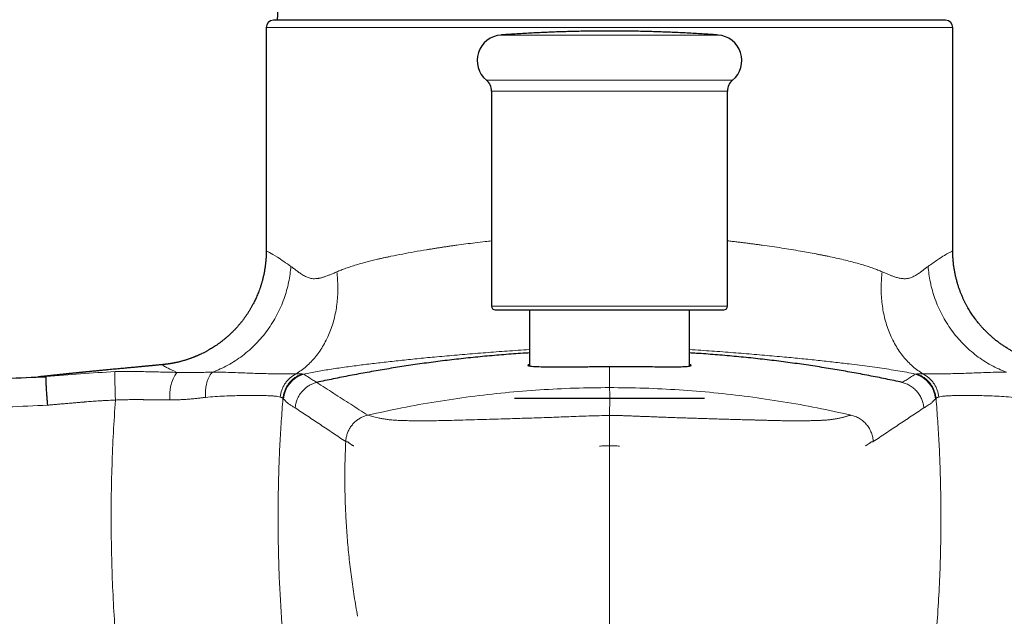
# Model space of a CAD drawing. Header units: millimetres. Extents: x 8 to 693, y 12 to 484.
# Tile 17 of 46: x 320 to 389, y 395 to 437. Entities that reach past the tile are written whole.
import ezdxf

# ---------------------------------------------------------------- set-up
doc = ezdxf.new("R2010")
doc.units = ezdxf.units.MM

msp = doc.modelspace()

# ---------------------------------------------------------------- linework, layer by layer
at = {"color": 7, "linetype": 'Continuous', "lineweight": 30}
for p, q in [((337.5, 436.47), (337.5, 420.836)), ((385, 436.97), (338, 436.97)), ((385.5, 420.843), (385.5, 436.47)), ((353.25, 432.024), (353.25, 416.97)), ((369.75, 416.97), (369.75, 432.024)), ((355.9, 416.72), (355.9, 412.789)), ((367.1, 412.785), (367.1, 416.72)), ((368.15, 410.52), (354.85, 410.52))]:
    msp.add_line(p, q, dxfattribs=at)
at = {"color": 252, "linetype": 'Continuous', "lineweight": 0}
for p, q in [((337.5, 436.47), (385.5, 436.47)), ((338.27, 437.015), (384.73, 437.015)), ((369.095, 435.942), (353.905, 435.942)), ((352.891, 432.791), (370.109, 432.791)), ((369.703, 432.024), (353.25, 432.024)), ((369.75, 432.024), (369.703, 432.024)), ((353.25, 416.97), (369.75, 416.97)), ((361.5, 412.749), (361.5, 411.274)), ((340.009, 412.231), (340.113, 412.22)), ((382.887, 412.22), (382.991, 412.231))]:
    msp.add_line(p, q, dxfattribs=at)
at = {"color": 7, "linetype": 'Continuous', "lineweight": 30, "flags": 128}
for points in [[(338.27, 437.015), (338.269, 436.976), (338.269, 436.97)], [(384.731, 436.97), (384.731, 436.976), (384.73, 437.015)]]:
    msp.add_lwpolyline(points, dxfattribs=at)
at = {"color": 7, "linetype": 'Continuous', "lineweight": 30}
for centre, radius, start, end in [((338, 436.47), 0.5, 90, 180), ((385, 436.47), 0.5, 0, 90), ((354.035, 434.162), 1.785, 94.18817, 230.13853), ((368.965, 434.162), 1.785, 309.86147, 85.81183), ((352.25, 432.024), 1, 0, 50.13853), ((370.75, 432.024), 1, 129.86147, 180), ((353.5, 416.97), 0.25, 180, 270), ((369.5, 416.97), 0.25, 270, 0)]:
    msp.add_arc(centre, radius, start, end, dxfattribs=at)
at = {"color": 252, "linetype": 'Continuous', "lineweight": 0}
for centre, radius, start, end in [((333.624, 410.715), 2.873, 145.58424, 186.11329), ((340.702, 410.303), 2.005, 107.08632, 175.05272), ((382.298, 410.303), 2.005, 4.94642, 72.91453)]:
    msp.add_arc(centre, radius, start, end, dxfattribs=at)
at = {"color": 7, "linetype": 'Continuous', "lineweight": 30}
for points, knots in [([(338.3, 437.688), (338.298, 437.613), (338.294, 437.463), (338.282, 437.239), (338.273, 437.09), (338.27, 437.015), (338.27, 437.015)], [0, 0, 0, 0, 0.332987, 0.665988, 0.999009, 1, 1, 1, 1]), ([(369.094, 435.942), (368.938, 435.953), (368.609, 435.977), (368.106, 436.01), (367.584, 436.042), (367.062, 436.071), (366.54, 436.098), (366.018, 436.122), (365.495, 436.143), (364.973, 436.162), (364.45, 436.178), (363.928, 436.192), (363.405, 436.203), (362.883, 436.211), (362.36, 436.216), (361.837, 436.219), (361.314, 436.22), (360.792, 436.218), (360.269, 436.213), (359.746, 436.205), (359.223, 436.195), (358.701, 436.182), (358.178, 436.167), (357.656, 436.149), (357.133, 436.128), (356.611, 436.105), (356.089, 436.079), (355.567, 436.051), (355.045, 436.02), (354.524, 435.986), (354.144, 435.96), (353.939, 435.944), (353.907, 435.942)], [0, 0, 0, 0, 0.030776, 0.065167, 0.099559, 0.13395, 0.168342, 0.202733, 0.237125, 0.271516, 0.305908, 0.340299, 0.374691, 0.409083, 0.443474, 0.477866, 0.512257, 0.546649, 0.581041, 0.615432, 0.649824, 0.684216, 0.718607, 0.752999, 0.787391, 0.821782, 0.856174, 0.890566, 0.924957, 0.959349, 0.993741, 1, 1, 1, 1]), ([(337.501, 420.843), (337.5, 420.75), (337.498, 420.566), (337.484, 420.292), (337.461, 420.026), (337.43, 419.767), (337.392, 419.517), (337.348, 419.277), (337.299, 419.048), (337.245, 418.827), (337.186, 418.614), (337.124, 418.41), (337.059, 418.215), (336.992, 418.03), (336.924, 417.855), (336.856, 417.691), (336.789, 417.539), (336.723, 417.397), (336.658, 417.265), (336.586, 417.123), (336.502, 416.968), (336.404, 416.796), (336.299, 416.621), (336.185, 416.443), (336.064, 416.265), (335.935, 416.084), (335.801, 415.909), (335.663, 415.738), (335.522, 415.571), (335.373, 415.406), (335.216, 415.241), (335.051, 415.078), (334.887, 414.925), (334.726, 414.782), (334.571, 414.652), (334.417, 414.529), (334.263, 414.413), (334.113, 414.304), (333.965, 414.202), (333.82, 414.107), (333.678, 414.018), (333.523, 413.926), (333.358, 413.833), (333.182, 413.739), (333.04, 413.668), (332.931, 413.615), (332.856, 413.58), (332.787, 413.549), (332.725, 413.521), (332.678, 413.501), (332.643, 413.486), (332.62, 413.476), (332.599, 413.467), (332.581, 413.46), (332.567, 413.454), (332.551, 413.448), (332.532, 413.44), (332.503, 413.428), (332.466, 413.413), (332.419, 413.394), (332.363, 413.373), (332.297, 413.348), (332.222, 413.321), (332.138, 413.291), (332.046, 413.259), (331.949, 413.228), (331.844, 413.195), (331.734, 413.162), (331.622, 413.13), (331.514, 413.102), (331.411, 413.076), (331.313, 413.053), (331.224, 413.033), (331.145, 413.016), (331.074, 413.001), (331.011, 412.989), (330.95, 412.978), (330.891, 412.967), (330.834, 412.958), (330.794, 412.951), (330.768, 412.947), (330.752, 412.944), (330.731, 412.941), (330.705, 412.937), (330.673, 412.932), (330.633, 412.927), (330.584, 412.92), (330.526, 412.912), (330.46, 412.904), (330.386, 412.896), (330.335, 412.891), (330.308, 412.888)], [0, 0, 0, 0, 0.023467, 0.046454, 0.068924, 0.090841, 0.112173, 0.132524, 0.152253, 0.171335, 0.189747, 0.207782, 0.225079, 0.24162, 0.257387, 0.272366, 0.286298, 0.299447, 0.311802, 0.323355, 0.339557, 0.356238, 0.373415, 0.391087, 0.409251, 0.427901, 0.447034, 0.464991, 0.483344, 0.502084, 0.521206, 0.540701, 0.56056, 0.577821, 0.59491, 0.61155, 0.627739, 0.643475, 0.658489, 0.673065, 0.687203, 0.700904, 0.718494, 0.735313, 0.751365, 0.758669, 0.765799, 0.772348, 0.778058, 0.782933, 0.785375, 0.787539, 0.789426, 0.791037, 0.792372, 0.79353, 0.795209, 0.79782, 0.801272, 0.805569, 0.810706, 0.816681, 0.823488, 0.83112, 0.839571, 0.848572, 0.857233, 0.867954, 0.877977, 0.887312, 0.896849, 0.905561, 0.913459, 0.92055, 0.926845, 0.932475, 0.937728, 0.9434, 0.948585, 0.953288, 0.954403, 0.955879, 0.95789, 0.960439, 0.963523, 0.967142, 0.972189, 0.978002, 0.984577, 0.991912, 1, 1, 1, 1]), ([(392.692, 412.888), (392.666, 412.891), (392.616, 412.896), (392.546, 412.904), (392.484, 412.911), (392.43, 412.918), (392.385, 412.924), (392.35, 412.929), (392.324, 412.933), (392.306, 412.935), (392.293, 412.937), (392.283, 412.939), (392.275, 412.94), (392.267, 412.941), (392.257, 412.943), (392.247, 412.945), (392.234, 412.946), (392.215, 412.95), (392.187, 412.954), (392.148, 412.961), (392.099, 412.969), (392.039, 412.98), (391.971, 412.992), (391.904, 413.006), (391.806, 413.026), (391.68, 413.054), (391.526, 413.091), (391.368, 413.133), (391.203, 413.18), (391.03, 413.234), (390.853, 413.293), (390.717, 413.342), (390.625, 413.378), (390.578, 413.396), (390.539, 413.411), (390.506, 413.424), (390.48, 413.435), (390.46, 413.443), (390.444, 413.45), (390.428, 413.456), (390.41, 413.464), (390.38, 413.476), (390.336, 413.495), (390.277, 413.521), (390.208, 413.551), (390.131, 413.586), (390.046, 413.626), (389.959, 413.668), (389.873, 413.711), (389.789, 413.755), (389.699, 413.803), (389.604, 413.854), (389.505, 413.91), (389.364, 413.993), (389.184, 414.104), (388.971, 414.245), (388.765, 414.391), (388.566, 414.542), (388.37, 414.7), (388.178, 414.866), (387.99, 415.039), (387.81, 415.215), (387.638, 415.394), (387.474, 415.576), (387.34, 415.734), (387.231, 415.869), (387.145, 415.98), (387.058, 416.095), (386.969, 416.218), (386.879, 416.348), (386.788, 416.485), (386.696, 416.63), (386.603, 416.784), (386.509, 416.947), (386.416, 417.119), (386.324, 417.299), (386.234, 417.488), (386.147, 417.683), (386.063, 417.886), (385.984, 418.095), (385.908, 418.311), (385.837, 418.536), (385.77, 418.77), (385.709, 419.012), (385.655, 419.26), (385.608, 419.515), (385.569, 419.774), (385.538, 420.037), (385.516, 420.302), (385.501, 420.572), (385.5, 420.752), (385.499, 420.843)], [0, 0, 0, 0, 0.007887, 0.01494, 0.021153, 0.026523, 0.031047, 0.034721, 0.036918, 0.038635, 0.040049, 0.04081, 0.041459, 0.042225, 0.043108, 0.044108, 0.045225, 0.046459, 0.049428, 0.052915, 0.056924, 0.063003, 0.069163, 0.075264, 0.081307, 0.095461, 0.109287, 0.122787, 0.137973, 0.153507, 0.169401, 0.185662, 0.190429, 0.194669, 0.198288, 0.201285, 0.203658, 0.205405, 0.206763, 0.208179, 0.209832, 0.211712, 0.216384, 0.221876, 0.228191, 0.235334, 0.243311, 0.252126, 0.259645, 0.267687, 0.276256, 0.285354, 0.294984, 0.305089, 0.326783, 0.348274, 0.369549, 0.390595, 0.411399, 0.433188, 0.454679, 0.47586, 0.496721, 0.517251, 0.537441, 0.549176, 0.560833, 0.572935, 0.585628, 0.598909, 0.612772, 0.627212, 0.642222, 0.658084, 0.674519, 0.691519, 0.709072, 0.727165, 0.745448, 0.764224, 0.783477, 0.803191, 0.823717, 0.844681, 0.866061, 0.887833, 0.909973, 0.93205, 0.954432, 0.977091, 1, 1, 1, 1]), ([(353.501, 416.72), (353.5, 416.72), (353.5, 416.72), (353.503, 416.72), (353.51, 416.72), (353.522, 416.72), (353.541, 416.72), (353.57, 416.72), (353.611, 416.72), (353.661, 416.72), (353.72, 416.72), (353.785, 416.72), (353.854, 416.72), (353.925, 416.72), (354.002, 416.72), (354.086, 416.72), (354.176, 416.72), (354.272, 416.72), (354.381, 416.72), (354.503, 416.72), (354.641, 416.72), (354.787, 416.72), (354.94, 416.72), (355.101, 416.72), (355.271, 416.72), (355.447, 416.72), (355.631, 416.72), (355.821, 416.72), (356.018, 416.72), (356.222, 416.72), (356.421, 416.72), (356.613, 416.72), (356.798, 416.72), (356.987, 416.72), (357.179, 416.72), (357.375, 416.72), (357.575, 416.72), (357.758, 416.72), (357.923, 416.72), (358.069, 416.72), (358.216, 416.72), (358.365, 416.72), (358.514, 416.72), (358.674, 416.72), (358.844, 416.72), (359.026, 416.72), (359.205, 416.72), (359.407, 416.72), (359.632, 416.72), (359.883, 416.72), (360.136, 416.72), (360.39, 416.72), (360.637, 416.72), (360.875, 416.72), (361.104, 416.72), (361.334, 416.72), (361.547, 416.72), (361.743, 416.72), (361.923, 416.72), (362.107, 416.72), (362.321, 416.72), (362.565, 416.72), (362.835, 416.72), (363.104, 416.72), (363.37, 416.72), (363.621, 416.72), (363.857, 416.72), (364.077, 416.72), (364.294, 416.72), (364.509, 416.72), (364.721, 416.72), (364.931, 416.72), (365.152, 416.72), (365.382, 416.72), (365.621, 416.72), (365.854, 416.72), (366.082, 416.72), (366.305, 416.72), (366.522, 416.72), (366.734, 416.72), (366.939, 416.72), (367.137, 416.72), (367.329, 416.72), (367.514, 416.72), (367.682, 416.72), (367.835, 416.72), (367.974, 416.72), (368.107, 416.72), (368.234, 416.72), (368.356, 416.72), (368.472, 416.72), (368.572, 416.72), (368.656, 416.72), (368.727, 416.72), (368.796, 416.72), (368.861, 416.72), (368.923, 416.72), (368.985, 416.72), (369.047, 416.72), (369.109, 416.72), (369.164, 416.72), (369.222, 416.72), (369.28, 416.72), (369.336, 416.72), (369.384, 416.72), (369.424, 416.72), (369.444, 416.72), (369.454, 416.72)], [0, 0, 0, 0, 0.0025855, 0.0100074, 0.0174364, 0.0248761, 0.0327607, 0.0440159, 0.0552531, 0.0664856, 0.0777264, 0.0889888, 0.0985263, 0.1080422, 0.1175444, 0.1270408, 0.1365395, 0.1460483, 0.1555752, 0.1669377, 0.1782708, 0.189588, 0.2009027, 0.2122284, 0.2235786, 0.2349411, 0.2462742, 0.2575914, 0.2689062, 0.2802319, 0.2915821, 0.3011196, 0.3106355, 0.3201377, 0.3296341, 0.3391327, 0.3486415, 0.3581684, 0.3648692, 0.3715587, 0.3782395, 0.3849145, 0.3915864, 0.3982579, 0.406124, 0.413998, 0.4218843, 0.4293433, 0.4399608, 0.4505628, 0.4611603, 0.4717644, 0.4823861, 0.4918618, 0.5013182, 0.5107632, 0.5202046, 0.5276255, 0.5350528, 0.5424902, 0.5503747, 0.5616298, 0.5728671, 0.5840995, 0.5953404, 0.6066028, 0.6161403, 0.6256562, 0.6351584, 0.6446548, 0.6541534, 0.6636622, 0.6731891, 0.6845516, 0.6958847, 0.7072019, 0.7185167, 0.7298424, 0.7411926, 0.7525551, 0.7638882, 0.7752054, 0.7865201, 0.7978458, 0.809196, 0.8187335, 0.8282494, 0.8377516, 0.847248, 0.8567467, 0.8662555, 0.8757824, 0.8824832, 0.8891726, 0.8958535, 0.9025284, 0.9092003, 0.9158718, 0.9237379, 0.9316119, 0.9394983, 0.9469549, 0.9575701, 0.9681712, 0.9787692, 0.9893751, 1, 1, 1, 1]), ([(369.454, 416.72), (369.462, 416.72), (369.477, 416.72), (369.491, 416.72), (369.499, 416.72), (369.499, 416.72), (369.499, 416.72)], [0, 0, 0, 0, 0.2689, 0.537285, 0.805376, 1, 1, 1, 1]), ([(355.9, 413.701), (355.752, 413.692), (355.379, 413.67), (354.785, 413.629), (354.117, 413.578), (353.451, 413.523), (352.787, 413.464), (352.124, 413.4), (351.463, 413.331), (350.806, 413.258), (350.154, 413.181), (349.508, 413.101), (348.868, 413.017), (348.233, 412.929), (347.606, 412.838), (346.989, 412.745), (346.379, 412.648), (345.775, 412.549), (345.171, 412.446), (344.568, 412.34), (343.966, 412.229), (343.369, 412.116), (342.777, 412), (342.189, 411.882), (341.606, 411.761), (341.222, 411.679), (341.03, 411.637)], [0, 0, 0, 0, 0.028119, 0.070561, 0.113038, 0.155564, 0.198157, 0.240831, 0.283602, 0.326485, 0.369005, 0.411426, 0.453762, 0.496025, 0.538229, 0.579636, 0.621011, 0.662368, 0.703719, 0.745921, 0.788143, 0.830397, 0.872697, 0.915056, 0.957486, 1, 1, 1, 1]), ([(381.97, 411.637), (381.778, 411.679), (381.395, 411.761), (380.813, 411.881), (380.227, 412), (379.636, 412.115), (379.044, 412.227), (378.45, 412.336), (377.856, 412.441), (377.256, 412.544), (376.648, 412.644), (376.031, 412.742), (375.404, 412.837), (374.773, 412.928), (374.136, 413.016), (373.494, 413.101), (372.848, 413.181), (372.195, 413.258), (371.539, 413.331), (370.879, 413.399), (370.218, 413.463), (369.555, 413.523), (368.894, 413.577), (368.236, 413.627), (367.639, 413.669), (367.26, 413.691), (367.1, 413.701)], [0, 0, 0, 0, 0.04242, 0.084757, 0.127024, 0.169232, 0.211394, 0.252771, 0.294129, 0.33548, 0.376836, 0.419055, 0.461306, 0.503603, 0.545958, 0.588386, 0.6309, 0.673514, 0.716303, 0.75898, 0.801561, 0.844061, 0.886495, 0.928123, 0.969717, 1, 1, 1, 1]), ([(330.327, 412.889), (330.29, 412.885), (330.204, 412.877), (330.079, 412.864), (329.954, 412.852), (329.841, 412.841), (329.736, 412.831), (329.635, 412.821), (329.539, 412.812), (329.449, 412.803), (329.366, 412.795), (329.29, 412.788), (329.221, 412.781), (329.156, 412.775), (329.084, 412.768), (328.999, 412.76), (328.905, 412.751), (328.802, 412.741), (328.689, 412.73), (328.565, 412.718), (328.433, 412.706), (328.291, 412.692), (328.14, 412.678), (327.979, 412.663), (327.808, 412.647), (327.627, 412.63), (327.435, 412.612), (327.234, 412.593), (327.023, 412.574), (326.805, 412.553), (326.578, 412.532), (326.34, 412.509), (326.092, 412.485), (325.833, 412.46), (325.621, 412.44), (325.459, 412.424), (325.351, 412.413), (325.244, 412.403), (325.143, 412.393), (325.051, 412.384), (324.967, 412.375), (324.893, 412.368), (324.827, 412.361), (324.769, 412.356), (324.719, 412.351), (324.681, 412.347), (324.653, 412.344), (324.633, 412.342), (324.613, 412.34), (324.589, 412.338), (324.556, 412.334), (324.513, 412.33), (324.46, 412.325), (324.396, 412.318), (324.324, 412.311), (324.248, 412.303), (324.171, 412.295), (324.085, 412.286), (323.991, 412.277), (323.89, 412.267), (323.804, 412.258), (323.731, 412.25), (323.672, 412.244), (323.619, 412.239), (323.574, 412.234), (323.539, 412.23), (323.511, 412.227), (323.485, 412.225), (323.454, 412.221), (323.412, 412.217), (323.357, 412.211), (323.289, 412.204), (323.212, 412.196), (323.126, 412.187), (323.032, 412.177), (322.928, 412.167), (322.815, 412.155), (322.693, 412.142), (322.561, 412.128), (322.425, 412.114), (322.283, 412.099), (322.138, 412.083), (321.985, 412.067), (321.824, 412.05), (321.662, 412.033), (321.553, 412.021), (321.501, 412.016)], [0, 0, 0, 0, 0.012118, 0.027628, 0.040584, 0.052986, 0.064861, 0.076237, 0.08763, 0.098555, 0.109061, 0.119201, 0.129036, 0.13864, 0.150217, 0.16237, 0.175145, 0.188583, 0.203011, 0.218195, 0.23416, 0.25093, 0.268525, 0.286961, 0.306255, 0.326794, 0.348246, 0.370601, 0.393727, 0.417614, 0.442276, 0.467725, 0.494684, 0.522497, 0.551172, 0.562677, 0.574316, 0.585903, 0.596675, 0.606548, 0.615523, 0.623385, 0.630398, 0.636562, 0.641877, 0.646344, 0.648808, 0.650909, 0.652684, 0.655107, 0.658599, 0.663164, 0.6688, 0.675509, 0.683291, 0.69169, 0.699777, 0.707523, 0.719012, 0.729664, 0.739481, 0.74649, 0.752789, 0.758339, 0.763144, 0.767204, 0.769455, 0.772208, 0.775621, 0.779698, 0.786172, 0.793838, 0.802697, 0.812326, 0.823058, 0.834894, 0.847834, 0.861878, 0.877027, 0.893282, 0.909153, 0.925952, 0.943681, 0.962339, 0.981926, 1, 1, 1, 1]), ([(355.9, 412.898), (355.892, 412.895), (355.854, 412.883), (355.832, 412.869), (355.813, 412.855), (355.806, 412.848), (355.802, 412.842), (355.8, 412.836), (355.798, 412.822), (355.827, 412.8), (355.955, 412.774), (356.217, 412.751), (356.687, 412.734), (357.339, 412.73), (358.014, 412.731), (358.637, 412.733), (359.42, 412.736), (360.379, 412.741), (361.126, 412.746), (361.5, 412.749)], [0, 0, 0, 0, 0.011472, 0.05237, 0.065917, 0.077855, 0.088185, 0.096906, 0.104018, 0.172761, 0.243814, 0.317254, 0.431795, 0.551719, 0.626509, 0.701246, 0.775984, 0.887991, 1, 1, 1, 1]), ([(361.5, 412.749), (361.873, 412.749), (362.62, 412.748), (363.578, 412.745), (364.361, 412.741), (364.983, 412.737), (365.627, 412.729), (366.251, 412.727), (366.782, 412.745), (367.029, 412.77), (367.126, 412.79), (367.159, 412.799), (367.183, 412.81), (367.197, 412.821), (367.201, 412.831), (367.197, 412.846), (367.175, 412.865), (367.146, 412.883), (367.108, 412.895), (367.1, 412.898)], [0, 0, 0, 0, 0.1119047, 0.2238098, 0.2984806, 0.3731518, 0.4478238, 0.5551339, 0.6654263, 0.7787252, 0.8017855, 0.8249677, 0.8482719, 0.8716984, 0.8952473, 0.9162782, 0.9473081, 0.9883352, 1, 1, 1, 1]), ([(277.581, 409.014), (278.511, 409.099), (280.372, 409.271), (283.164, 409.517), (285.956, 409.755), (288.749, 409.984), (291.525, 410.203), (294.285, 410.412), (297.028, 410.612), (299.771, 410.803), (302.533, 410.986), (305.314, 411.163), (308.113, 411.332), (310.913, 411.491), (313.713, 411.643), (316.512, 411.785), (319.312, 411.919), (321.178, 412.001), (322.111, 412.042)], [0, 0, 0, 0, 0.062857, 0.125694, 0.188511, 0.251309, 0.314089, 0.375729, 0.437352, 0.498958, 0.560547, 0.623375, 0.686187, 0.748982, 0.81176, 0.874522, 0.937269, 1, 1, 1, 1]), ([(321.501, 412.016), (321.501, 412.016), (321.5, 412.015), (321.511, 412.016), (321.53, 412.017), (321.56, 412.018), (321.598, 412.02), (321.647, 412.022), (321.709, 412.025), (321.786, 412.028), (321.881, 412.032), (321.989, 412.037), (322.073, 412.04), (322.114, 412.042)], [0, 0, 0, 0, 0.071783, 0.158704, 0.245213, 0.331331, 0.417079, 0.502571, 0.588427, 0.690234, 0.792743, 0.895987, 1, 1, 1, 1]), ([(322.223, 410.049), (322.216, 410.129), (322.203, 410.291), (322.184, 410.537), (322.167, 410.762), (322.154, 410.962), (322.142, 411.136), (322.132, 411.301), (322.123, 411.454), (322.116, 411.592), (322.111, 411.713), (322.108, 411.816), (322.106, 411.908), (322.106, 411.982), (322.11, 412.031), (322.114, 412.038), (322.116, 412.042)], [0, 0, 0, 0, 0.076882, 0.157056, 0.240074, 0.303883, 0.368687, 0.434171, 0.5, 0.56583, 0.631313, 0.696117, 0.759926, 0.842944, 0.923118, 1, 1, 1, 1])]:
    msp.add_open_spline(points, degree=3, knots=knots, dxfattribs=at)
at = {"color": 252, "linetype": 'Continuous', "lineweight": 0}
for points, knots in [([(342.438, 419.375), (342.537, 419.416), (342.74, 419.501), (343.066, 419.623), (343.422, 419.745), (343.809, 419.867), (344.189, 419.977), (344.556, 420.076), (344.905, 420.165), (345.184, 420.232), (345.383, 420.278), (345.498, 420.304), (345.614, 420.331), (345.731, 420.357), (345.851, 420.383), (345.972, 420.409), (346.096, 420.435), (346.441, 420.507), (347.018, 420.621), (347.847, 420.774), (348.501, 420.886), (348.963, 420.961), (349.222, 421.003), (349.483, 421.044), (349.745, 421.084), (350.01, 421.123), (350.277, 421.162), (350.546, 421.201), (350.936, 421.256), (351.459, 421.326), (352.125, 421.411), (352.724, 421.483), (353.104, 421.526), (353.25, 421.542)], [0, 0, 0, 0, 0.036154, 0.074593, 0.115325, 0.158357, 0.203695, 0.238411, 0.274372, 0.31158, 0.322781, 0.33409, 0.345508, 0.357034, 0.368668, 0.380411, 0.392263, 0.404223, 0.47924, 0.554294, 0.629389, 0.651525, 0.673665, 0.695808, 0.717956, 0.740108, 0.762264, 0.784424, 0.806589, 0.85818, 0.911353, 0.966108, 1, 1, 1, 1]), ([(369.75, 421.542), (369.862, 421.53), (370.08, 421.505), (370.4, 421.467), (370.712, 421.43), (371.018, 421.392), (371.318, 421.354), (371.612, 421.316), (371.9, 421.278), (372.32, 421.22), (372.87, 421.142), (373.543, 421.04), (374.202, 420.935), (374.822, 420.831), (375.404, 420.728), (375.803, 420.654), (376.053, 420.606), (376.158, 420.585), (376.263, 420.565), (376.367, 420.544), (376.471, 420.524), (376.574, 420.503), (376.677, 420.482), (376.936, 420.429), (377.338, 420.343), (377.863, 420.222), (378.35, 420.101), (378.802, 419.98), (379.218, 419.859), (379.598, 419.739), (379.946, 419.619), (380.266, 419.499), (380.465, 419.415), (380.562, 419.375)], [0, 0, 0, 0, 0.02592, 0.050803, 0.075367, 0.099613, 0.12354, 0.147149, 0.17044, 0.193413, 0.249811, 0.306186, 0.362537, 0.418867, 0.468422, 0.517961, 0.527691, 0.53742, 0.547148, 0.556876, 0.566604, 0.576331, 0.586057, 0.595783, 0.650221, 0.702336, 0.752134, 0.799617, 0.84479, 0.886912, 0.926817, 0.96451, 1, 1, 1, 1]), ([(337.507, 420.836), (337.505, 420.835), (337.495, 420.829), (337.538, 420.81), (337.62, 420.776), (337.814, 420.693), (338.243, 420.437), (338.892, 419.987), (339.225, 419.757)], [0, 0, 0, 0, 0.035789, 0.163121, 0.272535, 0.364059, 0.674136, 1, 1, 1, 1]), ([(383.775, 419.757), (384.003, 419.915), (384.452, 420.226), (384.925, 420.537), (385.198, 420.692), (385.346, 420.762), (385.43, 420.801), (385.484, 420.828), (385.505, 420.84), (385.5, 420.843), (385.5, 420.843)], [0, 0, 0, 0, 0.217002, 0.427076, 0.61354, 0.69836, 0.790854, 0.891048, 0.998963, 1, 1, 1, 1]), ([(339.225, 419.757), (339.208, 419.572), (339.174, 419.199), (339.074, 418.635), (338.935, 418.064), (338.752, 417.493), (338.527, 416.924), (338.258, 416.365), (337.947, 415.82), (337.596, 415.296), (337.206, 414.797), (336.781, 414.329), (336.326, 413.895), (335.844, 413.501), (335.342, 413.147), (334.823, 412.839), (334.294, 412.572), (333.933, 412.43), (333.754, 412.36)], [0, 0, 0, 0, 0.05739, 0.116181, 0.176266, 0.23752, 0.299799, 0.362943, 0.426776, 0.49111, 0.55575, 0.620493, 0.685134, 0.749471, 0.813307, 0.876455, 0.93874, 1, 1, 1, 1]), ([(339.225, 419.757), (339.254, 419.736), (339.316, 419.692), (339.417, 419.617), (339.522, 419.536), (339.63, 419.453), (339.736, 419.374), (339.847, 419.291), (339.969, 419.204), (340.102, 419.121), (340.238, 419.049), (340.371, 418.99), (340.5, 418.945), (340.638, 418.911), (340.791, 418.892), (340.963, 418.893), (341.112, 418.91), (341.234, 418.932), (341.327, 418.953), (341.42, 418.978), (341.505, 419.004), (341.615, 419.04), (341.761, 419.094), (341.961, 419.173), (342.188, 419.267), (342.352, 419.337), (342.438, 419.375)], [0, 0, 0, 0, 0.0363995, 0.0767577, 0.1210833, 0.1615006, 0.2010564, 0.2406295, 0.2847316, 0.3328147, 0.3784587, 0.4217164, 0.4626496, 0.5013317, 0.5496711, 0.5999062, 0.6522161, 0.6776447, 0.7035851, 0.7300514, 0.7550735, 0.7739578, 0.820768, 0.8740339, 0.9337736, 1, 1, 1, 1]), ([(342.438, 419.374), (342.456, 419.2), (342.493, 418.847), (342.512, 418.315), (342.502, 417.778), (342.46, 417.24), (342.386, 416.706), (342.277, 416.18), (342.136, 415.667), (341.961, 415.17), (341.753, 414.694), (341.515, 414.244), (341.249, 413.822), (340.956, 413.432), (340.64, 413.076), (340.303, 412.756), (339.95, 412.472), (339.701, 412.312), (339.577, 412.233)], [0, 0, 0, 0, 0.058433, 0.118062, 0.178782, 0.240471, 0.302997, 0.366214, 0.429966, 0.494089, 0.558412, 0.622762, 0.686965, 0.75085, 0.814249, 0.877005, 0.938968, 1, 1, 1, 1]), ([(380.562, 419.375), (380.544, 419.2), (380.507, 418.847), (380.488, 418.315), (380.498, 417.778), (380.54, 417.24), (380.615, 416.706), (380.723, 416.18), (380.865, 415.667), (381.04, 415.17), (381.247, 414.694), (381.485, 414.244), (381.751, 413.822), (382.044, 413.432), (382.361, 413.076), (382.697, 412.756), (383.05, 412.472), (383.299, 412.313), (383.423, 412.233)], [0, 0, 0, 0, 0.058437, 0.118067, 0.178787, 0.240475, 0.302999, 0.366213, 0.429962, 0.494081, 0.558401, 0.622748, 0.686949, 0.750833, 0.814234, 0.876993, 0.93896, 1, 1, 1, 1]), ([(380.562, 419.375), (380.644, 419.339), (380.8, 419.272), (381.018, 419.181), (381.189, 419.113), (381.318, 419.065), (381.412, 419.031), (381.512, 418.998), (381.627, 418.964), (381.758, 418.933), (381.892, 418.909), (382.019, 418.896), (382.142, 418.892), (382.259, 418.898), (382.372, 418.914), (382.483, 418.941), (382.597, 418.979), (382.716, 419.03), (382.839, 419.092), (382.967, 419.166), (383.092, 419.247), (383.239, 419.353), (383.405, 419.477), (383.593, 419.628), (383.714, 419.713), (383.775, 419.757)], [0, 0, 0, 0, 0.063076, 0.120301, 0.171686, 0.199238, 0.224771, 0.24829, 0.281527, 0.320368, 0.358079, 0.394709, 0.430315, 0.464955, 0.498696, 0.532011, 0.567853, 0.606277, 0.647326, 0.691038, 0.737442, 0.779089, 0.851626, 0.924505, 1, 1, 1, 1]), ([(383.775, 419.757), (383.792, 419.572), (383.826, 419.199), (383.926, 418.635), (384.065, 418.064), (384.248, 417.493), (384.473, 416.924), (384.742, 416.365), (385.053, 415.82), (385.404, 415.296), (385.794, 414.797), (386.219, 414.329), (386.674, 413.895), (387.156, 413.501), (387.658, 413.147), (388.177, 412.839), (388.706, 412.572), (389.067, 412.43), (389.246, 412.36)], [0, 0, 0, 0, 0.05739, 0.116182, 0.176267, 0.237521, 0.2998, 0.362943, 0.426776, 0.491111, 0.555751, 0.620493, 0.685134, 0.749471, 0.813308, 0.876456, 0.93874, 1, 1, 1, 1]), ([(355.9, 413.938), (355.635, 413.92), (354.855, 413.868), (353.585, 413.776), (352.1, 413.662), (350.656, 413.541), (349.302, 413.419), (348.037, 413.296), (346.865, 413.175), (345.742, 413.05), (344.67, 412.923), (343.797, 412.812), (343.102, 412.718), (342.568, 412.643), (342.056, 412.568), (341.56, 412.491), (341.071, 412.408), (340.598, 412.323), (340.272, 412.254), (340.113, 412.22)], [0, 0, 0, 0, 0.042107, 0.124117, 0.205654, 0.286962, 0.368257, 0.44122, 0.513783, 0.585778, 0.65726, 0.728252, 0.767883, 0.8073, 0.846335, 0.885157, 0.923954, 0.962895, 1, 1, 1, 1]), ([(382.887, 412.22), (382.684, 412.262), (382.27, 412.349), (381.664, 412.454), (381.035, 412.555), (380.385, 412.65), (379.7, 412.746), (378.99, 412.84), (378.16, 412.944), (377.199, 413.057), (376.094, 413.179), (374.941, 413.298), (373.69, 413.42), (372.344, 413.541), (370.9, 413.662), (369.415, 413.776), (368.145, 413.868), (367.365, 413.92), (367.1, 413.938)], [0, 0, 0, 0, 0.047743, 0.097213, 0.146593, 0.196263, 0.246505, 0.297042, 0.347828, 0.418064, 0.488797, 0.560081, 0.631742, 0.713038, 0.794345, 0.875883, 0.957893, 1, 1, 1, 1]), ([(322.116, 412.042), (322.917, 412.111), (324.521, 412.248), (326.127, 412.349), (326.93, 412.399)], [0, 0, 0, 0, 0.4999051, 1, 1, 1, 1]), ([(326.958, 410.404), (326.955, 410.482), (326.95, 410.641), (326.942, 410.879), (326.934, 411.119), (326.928, 411.352), (326.923, 411.574), (326.92, 411.777), (326.918, 411.957), (326.918, 412.108), (326.919, 412.229), (326.921, 412.317), (326.925, 412.376), (326.929, 412.392), (326.93, 412.399)], [0, 0, 0, 0, 0.077316, 0.157724, 0.240788, 0.325963, 0.412605, 0.5, 0.587395, 0.674037, 0.759212, 0.842276, 0.922684, 1, 1, 1, 1]), ([(326.93, 412.399), (327.323, 412.406), (328.082, 412.42), (329.182, 412.384), (330.238, 412.361), (330.915, 412.346), (331.253, 412.339)], [0, 0, 0, 0, 0.266834, 0.516734, 0.75875, 1, 1, 1, 1]), ([(331.254, 412.339), (331.023, 412.443), (330.553, 412.655), (330.324, 412.805), (330.216, 412.872), (330.292, 412.881), (330.326, 412.885)], [0, 0, 0, 0, 0.249183, 0.505503, 0.78195, 1, 1, 1, 1]), ([(331.253, 412.339), (331.396, 412.335), (331.683, 412.327), (332.106, 412.325), (332.525, 412.328), (332.94, 412.337), (333.351, 412.348), (333.619, 412.356), (333.754, 412.36)], [0, 0, 0, 0, 0.162198, 0.325929, 0.491408, 0.658815, 0.828303, 1, 1, 1, 1]), ([(333.247, 410.587), (333.245, 410.678), (333.241, 410.865), (333.259, 411.141), (333.297, 411.409), (333.356, 411.661), (333.434, 411.889), (333.528, 412.084), (333.635, 412.245), (333.714, 412.322), (333.754, 412.36)], [0, 0, 0, 0, 0.120477, 0.244749, 0.371687, 0.5, 0.628314, 0.755251, 0.879523, 1, 1, 1, 1]), ([(333.754, 412.36), (334.004, 412.357), (334.49, 412.351), (335.195, 412.327), (335.847, 412.303), (336.445, 412.282), (336.997, 412.264), (337.534, 412.248), (338.041, 412.238), (338.512, 412.232), (338.923, 412.23), (339.281, 412.231), (339.478, 412.232), (339.577, 412.233)], [0, 0, 0, 0, 0.090173, 0.175093, 0.25744, 0.339388, 0.420994, 0.50199, 0.599221, 0.697621, 0.797277, 0.89813, 1, 1, 1, 1]), ([(383.423, 412.233), (383.522, 412.232), (383.719, 412.231), (384.077, 412.23), (384.488, 412.232), (384.959, 412.238), (385.466, 412.248), (386.003, 412.264), (386.555, 412.282), (387.153, 412.303), (387.805, 412.327), (388.51, 412.351), (388.996, 412.357), (389.246, 412.36)], [0, 0, 0, 0, 0.10187, 0.202723, 0.302379, 0.400779, 0.49801, 0.579006, 0.660612, 0.74256, 0.824907, 0.909827, 1, 1, 1, 1]), ([(338.485, 410.613), (338.512, 410.779), (338.552, 411.03), (338.688, 411.344), (338.818, 411.569), (338.978, 411.775), (339.217, 412.018), (339.434, 412.148), (339.577, 412.233)], [0, 0, 0, 0, 0.245607, 0.372265, 0.5, 0.627734, 0.754393, 1, 1, 1, 1]), ([(338.672, 410.514), (338.683, 410.605), (338.707, 410.792), (338.793, 411.064), (338.917, 411.328), (339.081, 411.574), (339.279, 411.793), (339.505, 411.978), (339.748, 412.129), (339.923, 412.197), (340.009, 412.231)], [0, 0, 0, 0, 0.120454, 0.244718, 0.37166, 0.499985, 0.628312, 0.75526, 0.879534, 1, 1, 1, 1]), ([(339.577, 412.233), (339.613, 412.233), (339.688, 412.233), (339.8, 412.236), (339.91, 412.238), (339.976, 412.234), (340.009, 412.231)], [0, 0, 0, 0, 0.240047, 0.490385, 0.745511, 1, 1, 1, 1]), ([(340.113, 412.22), (340.235, 412.142), (340.479, 411.986), (340.767, 411.803), (340.942, 411.693), (341.03, 411.637)], [0, 0, 0, 0, 0.333021, 0.665762, 1, 1, 1, 1]), ([(381.97, 411.637), (382.058, 411.693), (382.233, 411.803), (382.521, 411.986), (382.765, 412.142), (382.887, 412.22)], [0, 0, 0, 0, 0.334238, 0.666979, 1, 1, 1, 1]), ([(382.991, 412.231), (383.017, 412.233), (383.07, 412.237), (383.156, 412.237), (383.246, 412.235), (383.335, 412.233), (383.394, 412.233), (383.423, 412.233)], [0, 0, 0, 0, 0.203371, 0.407834, 0.610633, 0.808963, 1, 1, 1, 1]), ([(382.991, 412.231), (383.077, 412.197), (383.252, 412.129), (383.495, 411.978), (383.721, 411.793), (383.919, 411.574), (384.083, 411.328), (384.207, 411.064), (384.293, 410.792), (384.317, 410.605), (384.328, 410.514)], [0, 0, 0, 0, 0.120466, 0.24474, 0.371688, 0.500015, 0.62834, 0.755282, 0.879546, 1, 1, 1, 1]), ([(384.515, 410.613), (384.488, 410.779), (384.448, 411.03), (384.312, 411.344), (384.182, 411.569), (384.022, 411.775), (383.783, 412.018), (383.566, 412.148), (383.423, 412.233)], [0, 0, 0, 0, 0.245608, 0.372265, 0.499999, 0.627733, 0.75439, 1, 1, 1, 1]), ([(339.523, 409.854), (339.527, 409.893), (339.535, 409.972), (339.555, 410.09), (339.583, 410.209), (339.618, 410.327), (339.661, 410.444), (339.712, 410.56), (339.77, 410.672), (339.836, 410.782), (339.91, 410.888), (339.989, 410.989), (340.076, 411.084), (340.168, 411.174), (340.265, 411.257), (340.366, 411.334), (340.472, 411.403), (340.58, 411.465), (340.691, 411.519), (340.803, 411.566), (340.916, 411.606), (340.992, 411.627), (341.03, 411.637)], [0, 0, 0, 0, 0.0472592, 0.0953385, 0.144171, 0.1936821, 0.2437901, 0.2944066, 0.3454372, 0.396783, 0.448341, 0.5000057, 0.5516703, 0.6032279, 0.6545731, 0.7056029, 0.7562182, 0.8063249, 0.8558345, 0.9046653, 0.9527428, 1, 1, 1, 1]), ([(341.03, 411.637), (341.425, 411.383), (342.215, 410.874), (343.404, 410.11), (344.202, 409.601), (344.602, 409.346)], [0, 0, 0, 0, 0.333333, 0.666666, 1, 1, 1, 1]), ([(344.605, 409.346), (345.397, 409.521), (346.982, 409.872), (349.379, 410.3), (351.788, 410.655), (354.207, 410.931), (356.633, 411.128), (359.065, 411.251), (360.688, 411.266), (361.5, 411.274)], [0, 0, 0, 0, 0.142862, 0.285717, 0.428569, 0.57142, 0.714274, 0.857132, 1, 1, 1, 1]), ([(361.5, 411.275), (361.505, 411.19), (361.516, 411.018), (361.52, 410.587), (361.517, 410.05), (361.505, 409.569), (361.5, 409.328)], [0, 0, 0, 0, 0.24933, 0.498945, 0.749069, 1, 1, 1, 1]), ([(361.5, 411.274), (362.312, 411.266), (363.935, 411.251), (366.367, 411.128), (368.793, 410.931), (371.212, 410.655), (373.621, 410.3), (376.018, 409.872), (377.603, 409.521), (378.395, 409.346)], [0, 0, 0, 0, 0.142868, 0.285726, 0.42858, 0.571431, 0.714283, 0.857138, 1, 1, 1, 1]), ([(381.97, 411.637), (382.065, 411.608), (382.259, 411.551), (382.534, 411.407), (382.79, 411.221), (383.016, 410.993), (383.203, 410.732), (383.344, 410.449), (383.44, 410.154), (383.464, 409.953), (383.477, 409.854)], [0, 0, 0, 0, 0.119669, 0.243792, 0.371073, 0.499994, 0.628916, 0.756199, 0.880326, 1, 1, 1, 1]), ([(326.958, 410.404), (326.88, 410.401), (326.721, 410.395), (326.479, 410.383), (326.231, 410.37), (325.978, 410.355), (325.733, 410.339), (325.502, 410.323), (325.283, 410.307), (325.064, 410.291), (324.897, 410.278), (324.787, 410.269), (324.735, 410.265), (324.683, 410.261), (324.632, 410.256), (324.587, 410.253), (324.532, 410.248), (324.463, 410.242), (324.367, 410.234), (324.258, 410.225), (324.135, 410.215), (324.003, 410.203), (323.862, 410.191), (323.712, 410.178), (323.555, 410.164), (323.391, 410.15), (323.228, 410.135), (323.069, 410.121), (322.92, 410.108), (322.779, 410.096), (322.648, 410.085), (322.528, 410.074), (322.417, 410.065), (322.317, 410.057), (322.253, 410.051), (322.223, 410.049)], [0, 0, 0, 0, 0.049505, 0.100463, 0.152875, 0.206744, 0.260083, 0.30829, 0.352715, 0.399017, 0.447196, 0.458047, 0.468989, 0.480022, 0.491146, 0.501423, 0.508479, 0.526152, 0.545288, 0.569255, 0.595181, 0.623066, 0.65291, 0.684712, 0.717854, 0.752929, 0.78826, 0.821551, 0.853418, 0.883161, 0.910778, 0.936271, 0.959638, 0.980882, 1, 1, 1, 1]), ([(333.897, 372.192), (333.676, 372.476), (333.236, 373.042), (332.616, 373.919), (332.029, 374.815), (331.477, 375.73), (330.956, 376.671), (330.52, 377.533), (330.156, 378.307), (329.858, 378.981), (329.578, 379.66), (329.315, 380.344), (329.069, 381.033), (328.84, 381.727), (328.643, 382.378), (328.474, 382.982), (328.331, 383.536), (328.2, 384.089), (328.083, 384.633), (327.981, 385.157), (327.897, 385.634), (327.824, 386.078), (327.758, 386.51), (327.692, 386.966), (327.63, 387.418), (327.576, 387.833), (327.524, 388.245), (327.471, 388.676), (327.415, 389.156), (327.36, 389.647), (327.307, 390.148), (327.254, 390.66), (327.202, 391.182), (327.151, 391.715), (327.049, 392.824), (326.915, 394.508), (326.782, 396.766), (326.695, 399.028), (326.654, 401.295), (326.659, 403.566), (326.711, 405.842), (326.806, 408.123), (326.907, 409.643), (326.958, 410.404)], [0, 0, 0, 0, 0.027143, 0.05417, 0.081116, 0.108019, 0.134916, 0.162361, 0.180971, 0.199517, 0.218009, 0.236459, 0.254877, 0.273275, 0.291663, 0.306216, 0.320635, 0.334925, 0.349091, 0.362698, 0.375211, 0.385677, 0.3967, 0.408284, 0.420427, 0.431176, 0.439895, 0.451801, 0.46397, 0.476401, 0.489096, 0.502053, 0.515274, 0.528758, 0.542507, 0.599407, 0.656341, 0.713334, 0.770409, 0.82759, 0.8849, 0.942362, 1, 1, 1, 1]), ([(330.767, 410.409), (330.732, 410.409), (330.66, 410.409), (330.547, 410.41), (330.425, 410.411), (330.301, 410.412), (330.174, 410.413), (330.051, 410.414), (329.961, 410.415), (329.909, 410.416), (329.889, 410.416), (329.87, 410.417), (329.85, 410.417), (329.796, 410.418), (329.71, 410.419), (329.594, 410.421), (329.486, 410.422), (329.386, 410.424), (329.294, 410.425), (329.208, 410.426), (329.127, 410.428), (329.054, 410.429), (328.996, 410.429), (328.953, 410.43), (328.923, 410.43), (328.904, 410.431), (328.894, 410.431), (328.891, 410.431), (328.889, 410.431), (328.886, 410.431), (328.884, 410.431), (328.8, 410.432), (328.637, 410.433), (328.397, 410.434), (328.165, 410.434), (327.941, 410.432), (327.727, 410.429), (327.522, 410.425), (327.326, 410.42), (327.14, 410.413), (327.018, 410.407), (326.958, 410.404)], [0, 0, 0, 0, 0.0281738, 0.0585426, 0.091128, 0.1259536, 0.1584737, 0.1927674, 0.2244292, 0.2295319, 0.2346693, 0.2398415, 0.2450486, 0.2502906, 0.2829745, 0.3135624, 0.3420332, 0.3683669, 0.3925447, 0.4145493, 0.4365946, 0.4558732, 0.4723671, 0.48172, 0.4898491, 0.4959879, 0.4967213, 0.4974384, 0.4981391, 0.4988235, 0.4994916, 0.5001433, 0.5646763, 0.6271533, 0.6875297, 0.7457613, 0.8018049, 0.8546766, 0.9053577, 0.9538107, 1, 1, 1, 1]), ([(333.247, 410.587), (333.16, 410.577), (332.986, 410.557), (332.719, 410.527), (332.449, 410.5), (332.175, 410.475), (331.898, 410.453), (331.62, 410.434), (331.339, 410.421), (331.055, 410.411), (330.863, 410.41), (330.767, 410.409)], [0, 0, 0, 0, 0.11132, 0.222626, 0.333993, 0.445498, 0.557223, 0.667248, 0.777654, 0.888537, 1, 1, 1, 1]), ([(338.485, 410.613), (338.434, 410.625), (338.331, 410.651), (338.113, 410.678), (337.849, 410.699), (337.534, 410.714), (337.169, 410.722), (336.752, 410.725), (336.283, 410.725), (335.765, 410.719), (335.201, 410.707), (334.592, 410.688), (333.943, 410.657), (333.48, 410.61), (333.247, 410.587)], [0, 0, 0, 0, 0.086406, 0.1721497, 0.2571365, 0.3413074, 0.4246474, 0.5071961, 0.589487, 0.6717658, 0.7537011, 0.8352706, 0.917117, 1, 1, 1, 1]), ([(339.296, 388.256), (339.261, 388.503), (339.191, 389.005), (339.094, 389.769), (339, 390.547), (338.913, 391.33), (338.832, 392.114), (338.757, 392.896), (338.687, 393.677), (338.601, 394.741), (338.508, 396.089), (338.421, 397.723), (338.362, 399.347), (338.33, 400.961), (338.323, 402.564), (338.343, 404.164), (338.386, 405.757), (338.455, 407.342), (338.547, 408.927), (338.63, 409.983), (338.671, 410.513)], [0, 0, 0, 0, 0.033513, 0.068219, 0.103464, 0.138857, 0.174203, 0.20944, 0.244574, 0.279627, 0.352919, 0.4262, 0.499651, 0.571425, 0.643326, 0.715113, 0.786549, 0.85757, 0.92846, 1, 1, 1, 1]), ([(338.672, 410.514), (338.669, 410.517), (338.663, 410.525), (338.654, 410.535), (338.643, 410.544), (338.63, 410.554), (338.616, 410.562), (338.598, 410.573), (338.579, 410.581), (338.564, 410.587), (338.559, 410.59), (338.557, 410.59), (338.555, 410.591), (338.554, 410.591), (338.552, 410.592), (338.551, 410.593), (338.548, 410.593), (338.545, 410.594), (338.541, 410.596), (338.535, 410.598), (338.528, 410.6), (338.519, 410.603), (338.51, 410.606), (338.498, 410.609), (338.49, 410.612), (338.485, 410.613)], [0, 0, 0, 0, 0.080942, 0.162853, 0.245723, 0.329538, 0.414286, 0.499956, 0.638695, 0.700749, 0.707752, 0.714763, 0.721781, 0.728807, 0.735841, 0.742883, 0.749932, 0.764273, 0.783484, 0.807551, 0.836457, 0.87018, 0.908698, 0.951981, 1, 1, 1, 1]), ([(338.704, 410.476), (338.698, 410.483), (338.687, 410.494), (338.676, 410.507), (338.671, 410.513)], [0, 0, 0, 0, 0.559999, 1, 1, 1, 1]), ([(339.523, 409.854), (339.492, 409.873), (339.43, 409.911), (339.337, 409.967), (339.245, 410.024), (339.152, 410.085), (339.06, 410.149), (338.97, 410.222), (338.881, 410.302), (338.792, 410.387), (338.734, 410.447), (338.704, 410.476)], [0, 0, 0, 0, 0.112002, 0.224004, 0.336006, 0.448007, 0.560007, 0.670004, 0.780002, 0.890002, 1, 1, 1, 1]), ([(384.296, 410.476), (384.266, 410.446), (384.206, 410.386), (384.116, 410.299), (384.025, 410.218), (383.934, 410.144), (383.832, 410.074), (383.72, 410.002), (383.598, 409.928), (383.517, 409.879), (383.477, 409.854)], [0, 0, 0, 0, 0.111998, 0.223998, 0.335996, 0.447993, 0.559993, 0.706662, 0.853331, 1, 1, 1, 1]), ([(384.329, 410.513), (384.37, 409.983), (384.453, 408.927), (384.545, 407.342), (384.614, 405.757), (384.657, 404.164), (384.677, 402.564), (384.67, 400.961), (384.635, 399.198), (384.561, 397.277), (384.436, 395.197), (384.307, 393.579), (384.198, 392.418), (384.127, 391.714), (384.052, 391.01), (383.971, 390.307), (383.886, 389.61), (383.798, 388.927), (383.735, 388.477), (383.704, 388.256)], [0, 0, 0, 0, 0.07154, 0.142431, 0.213451, 0.284887, 0.356675, 0.428576, 0.50035, 0.593797, 0.687043, 0.780511, 0.81212, 0.843818, 0.87559, 0.907354, 0.938925, 0.969975, 1, 1, 1, 1]), ([(384.329, 410.513), (384.323, 410.506), (384.312, 410.493), (384.301, 410.481), (384.296, 410.476)], [0, 0, 0, 0, 0.560001, 1, 1, 1, 1]), ([(384.515, 410.613), (384.51, 410.612), (384.502, 410.609), (384.49, 410.606), (384.481, 410.603), (384.472, 410.6), (384.465, 410.598), (384.46, 410.596), (384.455, 410.595), (384.452, 410.594), (384.449, 410.593), (384.447, 410.592), (384.444, 410.59), (384.441, 410.589), (384.438, 410.588), (384.435, 410.587), (384.43, 410.585), (384.423, 410.582), (384.415, 410.579), (384.407, 410.575), (384.391, 410.567), (384.369, 410.554), (384.346, 410.535), (384.334, 410.521), (384.328, 410.514)], [0, 0, 0, 0, 0.048013, 0.091292, 0.129806, 0.163529, 0.19086, 0.21391, 0.232665, 0.247112, 0.25598, 0.269413, 0.282819, 0.296197, 0.309549, 0.322873, 0.336169, 0.377545, 0.418651, 0.459485, 0.500048, 0.670454, 0.837137, 1, 1, 1, 1]), ([(389.753, 410.587), (389.52, 410.61), (389.057, 410.657), (388.408, 410.688), (387.799, 410.707), (387.235, 410.719), (386.717, 410.725), (386.248, 410.725), (385.831, 410.722), (385.466, 410.714), (385.151, 410.699), (384.887, 410.678), (384.669, 410.651), (384.566, 410.625), (384.515, 410.613)], [0, 0, 0, 0, 0.082883, 0.164729, 0.246299, 0.328234, 0.410513, 0.492804, 0.575353, 0.658693, 0.742863, 0.82785, 0.913594, 1, 1, 1, 1]), ([(322.223, 410.047), (321.29, 410.007), (319.423, 409.925), (316.623, 409.791), (313.824, 409.65), (311.025, 409.499), (308.244, 409.34), (305.479, 409.174), (302.732, 409.001), (299.985, 408.819), (297.219, 408.627), (294.436, 408.426), (291.634, 408.214), (288.833, 407.994), (286.033, 407.764), (283.233, 407.526), (280.434, 407.28), (278.568, 407.108), (277.635, 407.022)], [0, 0, 0, 0, 0.062664, 0.125332, 0.188006, 0.250686, 0.313372, 0.374946, 0.436527, 0.498116, 0.559714, 0.622578, 0.685453, 0.748338, 0.811235, 0.874144, 0.937065, 1, 1, 1, 1]), ([(343.058, 407.495), (342.762, 407.694), (342.17, 408.093), (341.286, 408.683), (340.404, 409.27), (339.817, 409.66), (339.523, 409.854)], [0, 0, 0, 0, 0.250004, 0.500004, 0.750003, 1, 1, 1, 1]), ([(383.477, 409.854), (383.183, 409.66), (382.596, 409.27), (381.714, 408.683), (380.83, 408.093), (380.238, 407.694), (379.942, 407.495)], [0, 0, 0, 0, 0.249997, 0.499996, 0.749996, 1, 1, 1, 1]), ([(344.604, 409.35), (344.565, 409.34), (344.485, 409.32), (344.368, 409.28), (344.251, 409.233), (344.135, 409.177), (344.022, 409.114), (343.912, 409.042), (343.806, 408.963), (343.705, 408.876), (343.61, 408.782), (343.521, 408.682), (343.438, 408.576), (343.363, 408.465), (343.296, 408.35), (343.237, 408.231), (343.187, 408.11), (343.145, 407.987), (343.111, 407.864), (343.086, 407.74), (343.068, 407.617), (343.063, 407.536), (343.06, 407.495)], [0, 0, 0, 0, 0.047046, 0.094974, 0.143713, 0.193185, 0.243302, 0.293971, 0.345088, 0.396548, 0.448238, 0.500043, 0.551847, 0.603534, 0.654989, 0.7061, 0.75676, 0.806868, 0.856328, 0.905055, 0.952968, 1, 1, 1, 1]), ([(344.606, 409.35), (344.663, 409.338), (344.776, 409.313), (344.947, 409.263), (345.12, 409.211), (345.324, 409.159), (345.551, 409.112), (345.803, 409.069), (346.084, 409.03), (346.42, 408.999), (346.813, 408.979), (347.233, 408.965), (347.718, 408.955), (348.213, 408.951), (348.697, 408.951), (349.156, 408.955), (349.737, 408.966), (350.44, 408.984), (351.517, 409.012), (352.882, 409.049), (354.44, 409.095), (355.902, 409.141), (357.266, 409.188), (358.649, 409.238), (360.062, 409.297), (361.016, 409.317), (361.5, 409.328)], [0, 0, 0, 0, 0.0498232, 0.099312, 0.1487828, 0.1981943, 0.2477145, 0.2891621, 0.3308991, 0.3728785, 0.4043742, 0.4360675, 0.4679164, 0.4997271, 0.521168, 0.542883, 0.5642742, 0.5959618, 0.627411, 0.6894838, 0.7509695, 0.8000564, 0.8491608, 0.8985689, 0.9484829, 1, 1, 1, 1]), ([(361.5, 409.328), (361.608, 409.327), (361.825, 409.326), (362.152, 409.321), (362.479, 409.31), (362.802, 409.298), (363.121, 409.285), (363.437, 409.273), (363.791, 409.26), (364.182, 409.246), (364.61, 409.23), (365.036, 409.214), (365.487, 409.197), (365.963, 409.18), (366.464, 409.163), (366.961, 409.146), (367.457, 409.13), (367.952, 409.114), (368.437, 409.099), (368.912, 409.084), (369.378, 409.071), (369.843, 409.057), (370.305, 409.044), (370.765, 409.031), (371.161, 409.021), (371.492, 409.012), (371.761, 409.005), (372.03, 408.998), (372.297, 408.99), (372.562, 408.984), (372.825, 408.977), (373.084, 408.971), (373.328, 408.965), (373.556, 408.96), (373.767, 408.957), (373.973, 408.954), (374.171, 408.952), (374.361, 408.951), (374.542, 408.951), (374.732, 408.951), (374.932, 408.952), (375.138, 408.954), (375.333, 408.957), (375.52, 408.96), (375.697, 408.964), (375.862, 408.969), (376.015, 408.974), (376.157, 408.979), (376.29, 408.985), (376.415, 408.991), (376.542, 408.999), (376.669, 409.008), (376.793, 409.019), (376.907, 409.031), (377.011, 409.044), (377.116, 409.058), (377.223, 409.074), (377.329, 409.092), (377.438, 409.111), (377.548, 409.132), (377.657, 409.156), (377.757, 409.18), (377.85, 409.204), (377.937, 409.228), (378.016, 409.252), (378.088, 409.274), (378.157, 409.294), (378.214, 409.309), (378.258, 409.319), (378.288, 409.325), (378.32, 409.331), (378.35, 409.337), (378.377, 409.343), (378.388, 409.348), (378.394, 409.35)], [0, 0, 0, 0, 0.011442, 0.023119, 0.034815, 0.046261, 0.057547, 0.06877, 0.079953, 0.095276, 0.11055, 0.125784, 0.140983, 0.159036, 0.177047, 0.195032, 0.213019, 0.231014, 0.249021, 0.266214, 0.283418, 0.300647, 0.317913, 0.335231, 0.352615, 0.362897, 0.37321, 0.38356, 0.393941, 0.404348, 0.41478, 0.425237, 0.435726, 0.444853, 0.454041, 0.463316, 0.472645, 0.481933, 0.491154, 0.500285, 0.51217, 0.524045, 0.535921, 0.547805, 0.559704, 0.571592, 0.582755, 0.593884, 0.604987, 0.616073, 0.62715, 0.641256, 0.655369, 0.669471, 0.683542, 0.697561, 0.715853, 0.734097, 0.752313, 0.775449, 0.798532, 0.821588, 0.844642, 0.867717, 0.89081, 0.911105, 0.931412, 0.951765, 0.95978, 0.967808, 0.975856, 0.983915, 0.991967, 1, 1, 1, 1]), ([(361.5, 409.328), (361.5, 409.312), (361.501, 409.279), (361.502, 409.196), (361.502, 409.085), (361.503, 408.945), (361.503, 408.776), (361.503, 408.583), (361.503, 408.37), (361.503, 408.143), (361.502, 407.906), (361.502, 407.667), (361.501, 407.43), (361.5, 407.275), (361.5, 407.199)], [0, 0, 0, 0, 0.077624, 0.158186, 0.241264, 0.326333, 0.412785, 0.499946, 0.58711, 0.673572, 0.758657, 0.841757, 0.922346, 1, 1, 1, 1]), ([(379.94, 407.495), (379.937, 407.546), (379.929, 407.648), (379.903, 407.802), (379.865, 407.957), (379.814, 408.111), (379.749, 408.262), (379.672, 408.409), (379.582, 408.549), (379.48, 408.683), (379.368, 408.807), (379.245, 408.921), (379.115, 409.024), (378.978, 409.114), (378.837, 409.193), (378.691, 409.258), (378.545, 409.311), (378.445, 409.337), (378.396, 409.35)], [0, 0, 0, 0, 0.058931, 0.119213, 0.180704, 0.243241, 0.306641, 0.370703, 0.435216, 0.499957, 0.5647, 0.629217, 0.693287, 0.756696, 0.819246, 0.880752, 0.941051, 1, 1, 1, 1]), ([(343.89, 395.274), (343.808, 395.735), (343.645, 396.654), (343.447, 398.034), (343.284, 399.407), (343.159, 400.775), (343.069, 402.132), (343.014, 403.478), (342.993, 404.816), (343.004, 406.155), (343.04, 407.047), (343.058, 407.493)], [0, 0, 0, 0, 0.1145494, 0.228014, 0.3405879, 0.4524617, 0.5638231, 0.6728805, 0.7818091, 0.8907888, 1, 1, 1, 1]), ([(343.06, 407.491), (343.059, 407.491), (343.059, 407.491), (343.058, 407.492), (343.058, 407.492)], [0, 0, 0, 0, 0.499893, 1, 1, 1, 1]), ([(343.634, 407.191), (343.62, 407.196), (343.589, 407.207), (343.54, 407.23), (343.499, 407.253), (343.468, 407.272), (343.447, 407.285), (343.426, 407.3), (343.404, 407.315), (343.382, 407.332), (343.36, 407.349), (343.331, 407.371), (343.298, 407.398), (343.259, 407.428), (343.22, 407.455), (343.181, 407.483), (343.139, 407.491), (343.092, 407.49), (343.071, 407.493), (343.06, 407.495)], [0, 0, 0, 0, 0.061985, 0.138279, 0.228961, 0.262749, 0.298181, 0.335259, 0.373986, 0.414362, 0.456381, 0.500038, 0.57155, 0.643023, 0.714407, 0.7762, 0.837806, 0.912165, 1, 1, 1, 1]), ([(361.499, 407.199), (361.368, 407.197), (361.136, 407.194), (360.905, 407.189), (360.804, 407.186)], [0, 0, 0, 0, 0.566678, 1, 1, 1, 1]), ([(361.501, 407.199), (361.502, 406.754), (361.505, 405.867), (361.503, 404.548), (361.499, 403.243), (361.503, 401.95), (361.506, 400.67), (361.499, 399.41), (361.508, 398.169), (361.499, 396.957), (361.5, 395.768), (361.504, 394.604), (361.493, 393.469), (361.497, 392.733), (361.499, 392.363)], [0, 0, 0, 0, 0.084089, 0.167555, 0.25076, 0.334106, 0.41751, 0.500996, 0.584306, 0.667134, 0.750043, 0.833083, 0.916189, 1, 1, 1, 1]), ([(362.196, 407.186), (362.095, 407.189), (361.864, 407.194), (361.632, 407.197), (361.501, 407.199)], [0, 0, 0, 0, 0.4332966, 1, 1, 1, 1]), ([(379.94, 407.495), (379.931, 407.493), (379.914, 407.49), (379.873, 407.49), (379.836, 407.486), (379.801, 407.471), (379.767, 407.448), (379.731, 407.423), (379.697, 407.396), (379.63, 407.339), (379.529, 407.257), (379.421, 407.213), (379.366, 407.191)], [0, 0, 0, 0, 0.075042, 0.141398, 0.199597, 0.249927, 0.312268, 0.374728, 0.437307, 0.499962, 0.749159, 1, 1, 1, 1]), ([(379.942, 407.492), (379.942, 407.492), (379.941, 407.491), (379.941, 407.491), (379.94, 407.491)], [0, 0, 0, 0, 0.56, 1, 1, 1, 1])]:
    msp.add_open_spline(points, degree=3, knots=knots, dxfattribs=at)

doc.saveas('drawing.dxf')
